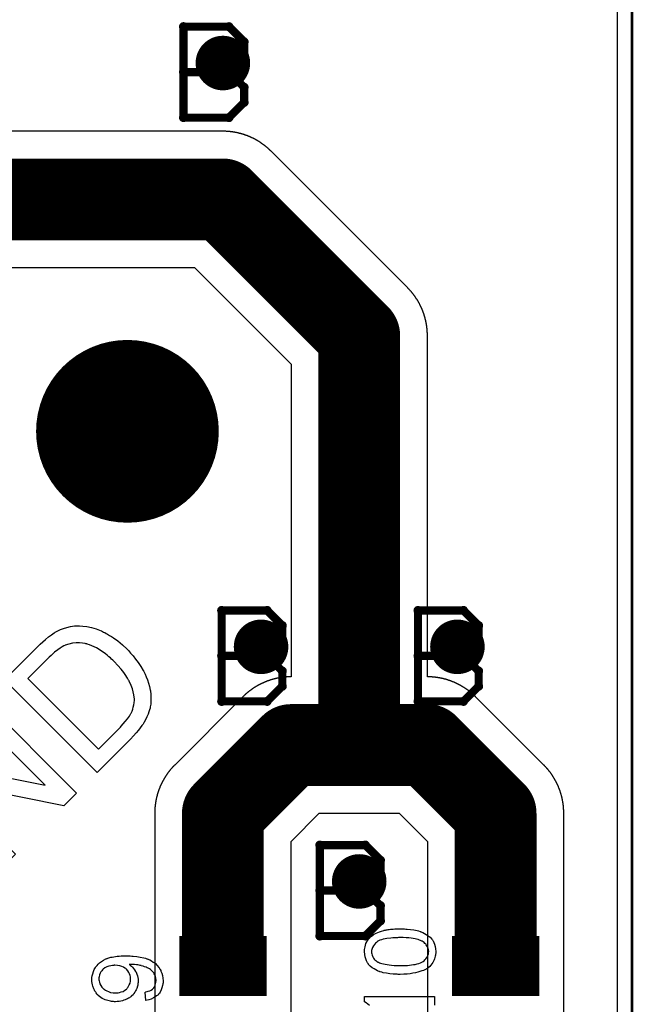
# Model space of a CAD drawing. Extents: x -1.5 to 9, y -3 to 5.
# Tile 216 of 256: x 0.975 to 1.2, y 3.105 to 3.466. Entities that reach past the tile are written whole.
import ezdxf

# ---------------------------------------------------------------- set-up
doc = ezdxf.new("R2010")
doc.units = 0
doc.layers.get('0').update_dxf_attribs({"linetype": 'CONTINUOUS'})
for name, color, linetype in [('qfn16-30-34-a_copper_signal_1', 1, 'CONTINUOUS'), ('qfn16-30-34-a_copper_signal_2', 1, 'CONTINUOUS'), ('qfn16-30-34-a_copper_signal_bot', 5, 'CONTINUOUS'), ('qfn16-30-34-a_copper_signal_top', 1, 'CONTINUOUS'), ('qfn16-30-34-a_drawing_1', 1, 'CONTINUOUS'), ('qfn16-30-34-a_drillmap_1', 1, 'CONTINUOUS'), ('qfn16-30-34-a_legend_top', 2, 'CONTINUOUS'), ('qfn16-30-34-a_profile', 1, 'CONTINUOUS'), ('qfn16-30-34-a_pth_drill', 1, 'CONTINUOUS'), ('qfn16-30-34-a_soldermask_bot', 1, 'CONTINUOUS'), ('qfn16-30-34-a_soldermask_top', 1, 'CONTINUOUS')]:
    doc.layers.add(name, color=color, linetype=linetype)

# ---------------------------------------------------------------- blocks, each defined once
blk = doc.blocks.new('D12')
at = {"const_width": 0.02}
blk.add_lwpolyline([(-0.015, 0), (0.015, 0)], dxfattribs=at)
blk = doc.blocks.new('D23')
at = {"const_width": 0.015}
blk.add_lwpolyline([(-0.0075, 0, 1), (0.0075, 0, 1)], format="xyb", close=True, dxfattribs=at)
blk = doc.blocks.new('D24')
at = {"const_width": 0.0325}
blk.add_lwpolyline([(-0.01625, 0, 1), (0.01625, 0, 1)], format="xyb", close=True, dxfattribs=at)
blk = doc.blocks.new('D29')
at = {"const_width": 0.01}
blk.add_lwpolyline([(-0.005, 0, 1), (0.005, 0, 1)], format="xyb", close=True, dxfattribs=at)
blk = doc.blocks.new('D38')
at = {"const_width": 0.0335}
blk.add_lwpolyline([(-0.01675, 0, 1), (0.01675, 0, 1)], format="xyb", close=True, dxfattribs=at)
blk = doc.blocks.new('D47')
at = {"const_width": 0.022}
blk.add_lwpolyline([(-0.016, 0), (0.016, 0)], dxfattribs=at)
blk = doc.blocks.new('D60')
at = {"const_width": 0.0225}
blk.add_lwpolyline([(-0.01125, 0, 1), (0.01125, 0, 1)], format="xyb", close=True, dxfattribs=at)
blk = doc.blocks.new('D64')
at = {"const_width": 0.005}
blk.add_lwpolyline([(-0.0025, 0, 1), (0.0025, 0, 1)], format="xyb", close=True, dxfattribs=at)
blk = doc.blocks.new('D69')
at = {"const_width": 0.001667}
blk.add_lwpolyline([(-0.000833, 0, 1), (0.000833, 0, 1)], format="xyb", close=True, dxfattribs=at)
blk = doc.blocks.new('D44')
at = {"const_width": 0.0025}
blk.add_lwpolyline([(-0.00125, 0, 1), (0.00125, 0, 1)], format="xyb", close=True, dxfattribs=at)

msp = doc.modelspace()

# ---------------------------------------------------------------- linework, layer by layer
at = {"layer": 'qfn16-30-34-a_copper_signal_1', "color": 1}
msp.add_lwpolyline([(1.194589, 2.946635), (1.1925, 2.9425), (1.189588, 2.9425), (1.1075, 2.9425), (1.1075, 2.8575), (1.189588, 2.8575), (1.1925, 2.8575), (1.194589, 2.853365), (1.194589, 0.615412), (1.105001, 0.615412), (1.101174, 0.613826), (1.099589, 0.61), (1.099589, 0.005412), (0.100412, 0.005412), (0.100412, 0.61), (0.098826, 0.613826), (0.094999, 0.615412), (0.005412, 0.615412), (0.005412, 3.794588), (1.194589, 3.794588), (1.194589, 2.946635)], dxfattribs=at)
at = {"layer": 'qfn16-30-34-a_copper_signal_2', "color": 1}
msp.add_lwpolyline([(1.194589, 2.946635), (1.1925, 2.9425), (1.189588, 2.9425), (1.1075, 2.9425), (1.1075, 2.8575), (1.189588, 2.8575), (1.1925, 2.8575), (1.194589, 2.853365), (1.194589, 0.615412), (1.105001, 0.615412), (1.101174, 0.613826), (1.099589, 0.61), (1.099589, 0.005412), (0.100412, 0.005412), (0.100412, 0.61), (0.098826, 0.613826), (0.094999, 0.615412), (0.005412, 0.615412), (0.005412, 3.794588), (1.194589, 3.794588), (1.194589, 2.946635)], dxfattribs=at)
at = {"layer": 'qfn16-30-34-a_copper_signal_bot', "color": 5}
msp.add_lwpolyline([(1.194589, 2.946635), (1.1925, 2.9425), (1.189588, 2.9425), (1.1075, 2.9425), (1.1075, 2.8575), (1.189588, 2.8575), (1.1925, 2.8575), (1.194589, 2.853365), (1.194589, 0.615412), (1.105001, 0.615412), (1.101174, 0.613826), (1.099589, 0.61), (1.099589, 0.005412), (0.100412, 0.005412), (0.100412, 0.61), (0.098826, 0.613826), (0.094999, 0.615412), (0.005412, 0.615412), (0.005412, 3.794588), (1.194589, 3.794588), (1.194589, 2.946635)], dxfattribs=at)
at = {"layer": 'qfn16-30-34-a_copper_signal_top', "color": 1}
for points in [[(1.194589, 3.794588), (1.194589, 2.948135)], [(1.175, 3.075035), (1.175, 3.124965), (1.175, 3.125), (1.175, 3.175), (1.175, 3.175141), (1.174998, 3.175283), (1.174996, 3.175424), (1.174994, 3.175565), (1.17499, 3.175706), (1.174986, 3.175847), (1.17498, 3.175989), (1.174975, 3.17613), (1.174968, 3.176271), (1.17496, 3.176412), (1.174952, 3.176553), (1.174943, 3.176694), (1.174933, 3.176835), (1.174922, 3.176976), (1.17491, 3.177116), (1.174898, 3.177257), (1.174885, 3.177398), (1.174871, 3.177538), (1.174856, 3.177679), (1.174841, 3.177819), (1.174824, 3.177959), (1.174807, 3.1781), (1.174789, 3.17824), (1.174771, 3.17838), (1.174751, 3.17852), (1.174731, 3.17866), (1.17471, 3.178799), (1.174688, 3.178939), (1.174665, 3.179078), (1.174642, 3.179218), (1.174618, 3.179357), (1.174593, 3.179496), (1.174567, 3.179635), (1.17454, 3.179773), (1.174513, 3.179912), (1.174485, 3.18005), (1.174456, 3.180189), (1.174426, 3.180327), (1.174396, 3.180465), (1.174364, 3.180602), (1.174332, 3.18074), (1.174299, 3.180877), (1.174266, 3.181015), (1.174231, 3.181152), (1.174196, 3.181288), (1.17416, 3.181425), (1.174124, 3.181561), (1.174086, 3.181698), (1.174048, 3.181834), (1.174009, 3.181969), (1.173969, 3.182105), (1.173929, 3.18224), (1.173887, 3.182375), (1.173845, 3.18251), (1.173803, 3.182645), (1.173759, 3.182779), (1.173715, 3.182913), (1.17367, 3.183047), (1.173624, 3.183181), (1.173577, 3.183314), (1.17353, 3.183447), (1.173482, 3.18358), (1.173433, 3.183713), (1.173383, 3.183845), (1.173333, 3.183977), (1.173282, 3.184108), (1.17323, 3.18424), (1.173177, 3.184371), (1.173124, 3.184502), (1.17307, 3.184632), (1.173015, 3.184762), (1.17296, 3.184892), (1.172903, 3.185022), (1.172846, 3.185151), (1.172789, 3.18528), (1.17273, 3.185409), (1.172671, 3.185537), (1.172611, 3.185665), (1.172551, 3.185793), (1.172489, 3.18592), (1.172427, 3.186047), (1.172364, 3.186173), (1.172301, 3.1863), (1.172237, 3.186425), (1.172172, 3.186551), (1.172106, 3.186676), (1.17204, 3.1868), (1.171973, 3.186925), (1.171905, 3.187049), (1.171837, 3.187172), (1.171767, 3.187296), (1.171698, 3.187418), (1.171627, 3.187541), (1.171556, 3.187663), (1.171484, 3.187784), (1.171411, 3.187906), (1.171338, 3.188026), (1.171264, 3.188147), (1.17119, 3.188267), (1.171114, 3.188386), (1.171038, 3.188505), (1.170962, 3.188624), (1.170884, 3.188742), (1.170806, 3.18886), (1.170728, 3.188977), (1.170649, 3.189094), (1.170569, 3.189211), (1.170488, 3.189327), (1.170407, 3.189442), (1.170325, 3.189557), (1.170242, 3.189672), (1.170159, 3.189786), (1.170075, 3.1899), (1.169991, 3.190013), (1.169905, 3.190126), (1.16982, 3.190238), (1.169733, 3.190349), (1.169646, 3.190461), (1.169558, 3.190572), (1.16947, 3.190682), (1.169381, 3.190792), (1.169292, 3.190901), (1.169201, 3.19101), (1.169111, 3.191118), (1.169019, 3.191226), (1.168927, 3.191333), (1.168835, 3.191439), (1.168742, 3.191546), (1.168648, 3.191651), (1.168553, 3.191756), (1.168458, 3.191861), (1.168363, 3.191965), (1.168267, 3.192068), (1.16817, 3.192171), (1.168073, 3.192274), (1.167975, 3.192376), (1.167876, 3.192477), (1.167777, 3.192578), (1.167678, 3.192678), (1.142678, 3.217678), (1.142578, 3.217777), (1.142477, 3.217876), (1.142376, 3.217975), (1.142274, 3.218073), (1.142171, 3.21817), (1.142068, 3.218267), (1.141965, 3.218363), (1.141861, 3.218459), (1.141756, 3.218553), (1.141651, 3.218648), (1.141545, 3.218742), (1.141439, 3.218835), (1.141333, 3.218927), (1.141226, 3.219019), (1.141118, 3.219111), (1.141009, 3.219202), (1.140901, 3.219292), (1.140792, 3.219381), (1.140682, 3.21947), (1.140572, 3.219558), (1.140461, 3.219646), (1.14035, 3.219733), (1.140238, 3.21982), (1.140126, 3.219905), (1.140013, 3.21999), (1.1399, 3.220075), (1.139786, 3.220159), (1.139672, 3.220242), (1.139557, 3.220325), (1.139442, 3.220407), (1.139327, 3.220488), (1.139211, 3.220568), (1.139094, 3.220648), (1.138977, 3.220728), (1.13886, 3.220806), (1.138742, 3.220884), (1.138624, 3.220962), (1.138505, 3.221038), (1.138386, 3.221114), (1.138267, 3.22119), (1.138147, 3.221264), (1.138026, 3.221338), (1.137906, 3.221412), (1.137784, 3.221484), (1.137663, 3.221556), (1.137541, 3.221627), (1.137418, 3.221698), (1.137296, 3.221767), (1.137172, 3.221837), (1.137049, 3.221905), (1.136925, 3.221973), (1.136801, 3.22204), (1.136676, 3.222106), (1.136551, 3.222172), (1.136425, 3.222237), (1.136299, 3.222301), (1.136173, 3.222364), (1.136047, 3.222427), (1.13592, 3.222489), (1.135793, 3.22255), (1.135665, 3.222611), (1.135537, 3.222671), (1.135409, 3.22273), (1.13528, 3.222789), (1.135151, 3.222846), (1.135022, 3.222903), (1.134892, 3.22296), (1.134763, 3.223015), (1.134632, 3.22307), (1.134502, 3.223124), (1.134371, 3.223177), (1.13424, 3.22323), (1.134109, 3.223282), (1.133977, 3.223333), (1.133845, 3.223383), (1.133713, 3.223433), (1.13358, 3.223482), (1.133447, 3.22353), (1.133314, 3.223577), (1.133181, 3.223624), (1.133047, 3.22367), (1.132913, 3.223715), (1.132779, 3.223759), (1.132645, 3.223803), (1.13251, 3.223845), (1.132375, 3.223887), (1.13224, 3.223929), (1.132105, 3.223969), (1.131969, 3.224009), (1.131834, 3.224048), (1.131698, 3.224086), (1.131562, 3.224124), (1.131425, 3.22416), (1.131288, 3.224196), (1.131152, 3.224231), (1.131015, 3.224266), (1.130877, 3.224299), (1.13074, 3.224332), (1.130602, 3.224364), (1.130465, 3.224396), (1.130327, 3.224426), (1.130189, 3.224456), (1.13005, 3.224485), (1.129912, 3.224513), (1.129773, 3.22454), (1.129635, 3.224567), (1.129496, 3.224593), (1.129357, 3.224618), (1.129217, 3.224642), (1.129078, 3.224665), (1.128939, 3.224688), (1.128799, 3.22471), (1.12866, 3.224731), (1.12852, 3.224751), (1.12838, 3.224771), (1.12824, 3.224789), (1.1281, 3.224807), (1.127959, 3.224824), (1.127819, 3.224841), (1.127679, 3.224856), (1.127538, 3.224871), (1.127398, 3.224885), (1.127257, 3.224898), (1.127116, 3.22491), (1.126976, 3.224922), (1.126835, 3.224933), (1.126694, 3.224943), (1.126553, 3.224952), (1.126412, 3.22496), (1.126271, 3.224968), (1.12613, 3.224975), (1.125989, 3.224981), (1.125847, 3.224986), (1.125706, 3.22499), (1.125565, 3.224994), (1.125424, 3.224997), (1.125283, 3.224999), (1.125141, 3.225), (1.125, 3.225), (1.125, 3.35), (1.125, 3.350141), (1.124998, 3.350282), (1.124996, 3.350424), (1.124994, 3.350565), (1.12499, 3.350706), (1.124986, 3.350847), (1.124981, 3.350983), (1.124975, 3.35113), (1.124968, 3.351271), (1.12496, 3.351412), (1.124952, 3.351553), (1.124943, 3.351694), (1.124933, 3.351835), (1.124922, 3.351976), (1.12491, 3.352116), (1.124898, 3.352257), (1.124885, 3.352398), (1.124871, 3.352538), (1.124856, 3.352679), (1.124841, 3.352819), (1.124824, 3.352959), (1.124807, 3.3531), (1.124789, 3.35324), (1.124771, 3.35338), (1.124751, 3.35352), (1.124731, 3.35366), (1.12471, 3.353799), (1.124688, 3.353939), (1.124665, 3.354078), (1.124642, 3.354218), (1.124618, 3.354357), (1.124593, 3.354496), (1.124567, 3.354635), (1.12454, 3.354773), (1.124513, 3.354912), (1.124485, 3.35505), (1.124456, 3.355189), (1.124426, 3.355327), (1.124396, 3.355465), (1.124364, 3.355602), (1.124332, 3.35574), (1.1243, 3.355877), (1.124266, 3.356015), (1.124231, 3.356152), (1.124196, 3.356288), (1.12416, 3.356425), (1.124124, 3.356561), (1.124086, 3.356698), (1.124048, 3.356834), (1.124009, 3.356969), (1.123969, 3.357105), (1.123929, 3.35724), (1.123887, 3.357375), (1.123845, 3.35751), (1.123803, 3.357645), (1.123759, 3.357779), (1.123715, 3.357913), (1.12367, 3.358047), (1.123624, 3.358181), (1.123577, 3.358314), (1.12353, 3.358447), (1.123482, 3.35858), (1.123433, 3.358713), (1.123383, 3.358845), (1.123333, 3.358977), (1.123282, 3.359108), (1.12323, 3.35924), (1.123177, 3.359371), (1.123124, 3.359502), (1.12307, 3.359632), (1.123015, 3.359762), (1.12296, 3.359892), (1.122903, 3.360022), (1.122846, 3.360151), (1.122789, 3.36028), (1.12273, 3.360409), (1.122671, 3.360537), (1.122611, 3.360665), (1.122551, 3.360793), (1.122489, 3.36092), (1.122427, 3.361047), (1.122364, 3.361173), (1.122301, 3.361299), (1.122237, 3.361425), (1.122172, 3.361551), (1.122106, 3.361676), (1.12204, 3.3618), (1.121973, 3.361925), (1.121905, 3.362049), (1.121837, 3.362172), (1.121767, 3.362296), (1.121698, 3.362418), (1.121627, 3.362541), (1.121556, 3.362663), (1.121484, 3.362784), (1.121411, 3.362906), (1.121338, 3.363026), (1.121264, 3.363147), (1.12119, 3.363267), (1.121114, 3.363386), (1.121038, 3.363505), (1.120962, 3.363624), (1.120884, 3.363742), (1.120806, 3.36386), (1.120728, 3.363977), (1.120649, 3.364094), (1.120569, 3.364211), (1.120488, 3.364327), (1.120407, 3.364442), (1.120325, 3.364557), (1.120242, 3.364672), (1.120159, 3.364786), (1.120075, 3.3649), (1.119991, 3.365013), (1.119905, 3.365126), (1.11982, 3.365238), (1.119733, 3.365349), (1.119646, 3.365461), (1.119558, 3.365572), (1.11947, 3.365682), (1.119381, 3.365792), (1.119292, 3.365901), (1.119202, 3.36601), (1.119111, 3.366118), (1.119019, 3.366226), (1.118927, 3.366333), (1.118835, 3.366439), (1.118742, 3.366546), (1.118648, 3.366651), (1.118553, 3.366756), (1.118458, 3.366861), (1.118363, 3.366965), (1.118267, 3.367068), (1.11817, 3.367171), (1.118073, 3.367274), (1.117975, 3.367376), (1.117876, 3.367477), (1.117777, 3.367577), (1.117678, 3.367678), (1.067678, 3.417678), (1.067578, 3.417777), (1.067477, 3.417876), (1.067376, 3.417975), (1.067274, 3.418073), (1.067171, 3.41817), (1.067068, 3.418267), (1.066965, 3.418363), (1.066861, 3.418459), (1.066756, 3.418553), (1.066651, 3.418648), (1.066545, 3.418742), (1.066439, 3.418835), (1.066333, 3.418927), (1.066226, 3.419019), (1.066118, 3.419111), (1.066009, 3.419202), (1.065901, 3.419292), (1.065792, 3.419381), (1.065682, 3.41947), (1.065572, 3.419558), (1.065461, 3.419646), (1.06535, 3.419733), (1.065238, 3.41982), (1.065126, 3.419905), (1.065013, 3.41999), (1.0649, 3.420075), (1.064786, 3.420159), (1.064672, 3.420242), (1.064557, 3.420325), (1.064442, 3.420407), (1.064327, 3.420488), (1.064211, 3.420568), (1.064094, 3.420648), (1.063977, 3.420728), (1.06386, 3.420806), (1.063742, 3.420884), (1.063624, 3.420962), (1.063505, 3.421038), (1.063386, 3.421114), (1.063267, 3.42119), (1.063147, 3.421264), (1.063026, 3.421338), (1.062906, 3.421412), (1.062784, 3.421484), (1.062663, 3.421556), (1.062541, 3.421627), (1.062418, 3.421698), (1.062296, 3.421767), (1.062172, 3.421837), (1.062049, 3.421905), (1.061925, 3.421973), (1.061801, 3.42204), (1.061676, 3.422106), (1.061551, 3.422172), (1.061425, 3.422237), (1.061299, 3.422301), (1.061173, 3.422364), (1.061047, 3.422427), (1.06092, 3.422489), (1.060793, 3.42255), (1.060665, 3.422611), (1.060537, 3.422671), (1.060409, 3.42273), (1.06028, 3.422789), (1.060151, 3.422846), (1.060022, 3.422903), (1.059892, 3.42296), (1.059763, 3.423015), (1.059632, 3.42307), (1.059502, 3.423124), (1.059371, 3.423177), (1.05924, 3.42323), (1.059109, 3.423282), (1.058977, 3.423333), (1.058845, 3.423383), (1.058713, 3.423433), (1.05858, 3.423482), (1.058447, 3.42353), (1.058314, 3.423577), (1.058181, 3.423624), (1.058047, 3.42367), (1.057913, 3.423715), (1.057779, 3.423759), (1.057645, 3.423803), (1.05751, 3.423845), (1.057375, 3.423887), (1.05724, 3.423929), (1.057105, 3.423969), (1.056969, 3.424009), (1.056834, 3.424048), (1.056698, 3.424086), (1.056562, 3.424124), (1.056425, 3.42416), (1.056288, 3.424196), (1.056152, 3.424231), (1.056015, 3.424266), (1.055877, 3.424299), (1.05574, 3.424332), (1.055602, 3.424364), (1.055465, 3.424396), (1.055327, 3.424426), (1.055189, 3.424456), (1.05505, 3.424485), (1.054912, 3.424513), (1.054773, 3.42454), (1.054635, 3.424567), (1.054496, 3.424593), (1.054357, 3.424618), (1.054217, 3.424642), (1.054078, 3.424665), (1.053939, 3.424688), (1.053799, 3.42471), (1.05366, 3.424731), (1.05352, 3.424751), (1.05338, 3.424771), (1.05324, 3.424789), (1.0531, 3.424807), (1.052959, 3.424824), (1.052819, 3.424841), (1.052679, 3.424856), (1.052538, 3.424871), (1.052398, 3.424885), (1.052257, 3.424898), (1.052116, 3.42491), (1.051976, 3.424922), (1.051835, 3.424933), (1.051694, 3.424943), (1.051553, 3.424952), (1.051412, 3.42496), (1.051271, 3.424968), (1.05113, 3.424975), (1.050989, 3.424981), (1.050847, 3.424986), (1.050706, 3.42499), (1.050565, 3.424994), (1.050424, 3.424997), (1.050283, 3.424999), (1.050141, 3.425), (1.05, 3.425), (0.825, 3.425)], [(0.645355, 3.375), (1.039645, 3.375), (1.075, 3.339645)], [(1.075, 3.339645), (1.075, 3.225), (1.074859, 3.225), (1.074717, 3.224999), (1.074576, 3.224997), (1.074435, 3.224994), (1.074294, 3.22499), (1.074153, 3.224986), (1.074011, 3.224981), (1.07387, 3.224975), (1.073729, 3.224968), (1.073588, 3.22496), (1.073447, 3.224952), (1.073306, 3.224943), (1.073165, 3.224933), (1.073024, 3.224922), (1.072884, 3.22491), (1.072743, 3.224898), (1.072602, 3.224885), (1.072462, 3.224871), (1.072321, 3.224856), (1.072181, 3.224841), (1.072041, 3.224824), (1.0719, 3.224807), (1.07176, 3.224789), (1.07162, 3.224771), (1.07148, 3.224751), (1.071341, 3.224731), (1.071201, 3.22471), (1.071061, 3.224688), (1.070922, 3.224665), (1.070783, 3.224642), (1.070643, 3.224618), (1.070504, 3.224593), (1.070365, 3.224567), (1.070227, 3.22454), (1.070088, 3.224513), (1.06995, 3.224485), (1.069811, 3.224456), (1.069673, 3.224426), (1.069535, 3.224396), (1.069398, 3.224364), (1.06926, 3.224332), (1.069123, 3.224299), (1.068985, 3.224266), (1.068848, 3.224231), (1.068712, 3.224196), (1.068575, 3.22416), (1.068438, 3.224124), (1.068302, 3.224086), (1.068166, 3.224048), (1.068031, 3.224009), (1.067895, 3.223969), (1.06776, 3.223929), (1.067625, 3.223887), (1.06749, 3.223845), (1.067355, 3.223803), (1.067221, 3.223759), (1.067087, 3.223715), (1.066953, 3.22367), (1.066819, 3.223624), (1.066686, 3.223577), (1.066553, 3.22353), (1.06642, 3.223482), (1.066287, 3.223433), (1.066155, 3.223383), (1.066023, 3.223333), (1.065891, 3.223282), (1.06576, 3.22323), (1.065629, 3.223177), (1.065498, 3.223124), (1.065368, 3.22307), (1.065237, 3.223015), (1.065108, 3.22296), (1.064978, 3.222903), (1.064849, 3.222846), (1.06472, 3.222789), (1.064591, 3.22273), (1.064463, 3.222671), (1.064335, 3.222611), (1.064207, 3.22255), (1.06408, 3.222489), (1.063953, 3.222427), (1.063827, 3.222364), (1.0637, 3.222301), (1.063575, 3.222237), (1.063449, 3.222172), (1.063324, 3.222106), (1.063199, 3.22204), (1.063075, 3.221973), (1.062951, 3.221905), (1.062828, 3.221837), (1.062704, 3.221767), (1.062582, 3.221698), (1.062459, 3.221627), (1.062337, 3.221556), (1.062216, 3.221484), (1.062094, 3.221412), (1.061974, 3.221338), (1.061853, 3.221264), (1.061733, 3.22119), (1.061614, 3.221114), (1.061495, 3.221038), (1.061376, 3.220962), (1.061258, 3.220884), (1.06114, 3.220806), (1.061023, 3.220728), (1.060906, 3.220648), (1.060789, 3.220568), (1.060673, 3.220488), (1.060558, 3.220407), (1.060443, 3.220325), (1.060328, 3.220242), (1.060214, 3.220159), (1.0601, 3.220075), (1.059987, 3.21999), (1.059874, 3.219905), (1.059762, 3.21982), (1.05965, 3.219733), (1.059539, 3.219646), (1.059428, 3.219558), (1.059318, 3.21947), (1.059208, 3.219381), (1.059099, 3.219292), (1.05899, 3.219202), (1.058882, 3.219111), (1.058774, 3.219019), (1.058667, 3.218927), (1.058561, 3.218835), (1.058454, 3.218742), (1.058349, 3.218648), (1.058244, 3.218553), (1.058139, 3.218459), (1.058035, 3.218363), (1.057932, 3.218267), (1.057829, 3.21817), (1.057726, 3.218073), (1.057624, 3.217975), (1.057523, 3.217876), (1.057422, 3.217777), (1.057322, 3.217678), (1.032322, 3.192678), (1.032223, 3.192577), (1.032124, 3.192477), (1.032025, 3.192376), (1.031927, 3.192274), (1.03183, 3.192171), (1.031733, 3.192068), (1.031637, 3.191965), (1.031542, 3.191861), (1.031447, 3.191756), (1.031352, 3.191651), (1.031258, 3.191546), (1.031165, 3.191439), (1.031073, 3.191333), (1.030981, 3.191226), (1.030889, 3.191118), (1.030798, 3.19101), (1.030708, 3.190901), (1.030619, 3.190792), (1.03053, 3.190682), (1.030442, 3.190572), (1.030354, 3.190461), (1.030267, 3.190349), (1.03018, 3.190238), (1.030095, 3.190126), (1.030009, 3.190013), (1.029925, 3.1899), (1.029841, 3.189786), (1.029758, 3.189672), (1.029675, 3.189557), (1.029593, 3.189442), (1.029512, 3.189327), (1.029431, 3.189211), (1.029351, 3.189094), (1.029272, 3.188977), (1.029194, 3.18886), (1.029116, 3.188742), (1.029038, 3.188624), (1.028962, 3.188505), (1.028886, 3.188386), (1.02881, 3.188267), (1.028736, 3.188147), (1.028662, 3.188026), (1.028589, 3.187906), (1.028516, 3.187784), (1.028444, 3.187663), (1.028373, 3.187541), (1.028302, 3.187418), (1.028233, 3.187296), (1.028163, 3.187172), (1.028095, 3.187049), (1.028027, 3.186925), (1.02796, 3.1868), (1.027894, 3.186676), (1.027828, 3.186551), (1.027763, 3.186425), (1.027699, 3.186299), (1.027636, 3.186173), (1.027573, 3.186047), (1.027511, 3.18592), (1.027449, 3.185793), (1.027389, 3.185665), (1.027329, 3.185537), (1.02727, 3.185409), (1.027211, 3.18528), (1.027154, 3.185151), (1.027097, 3.185022), (1.02704, 3.184892), (1.026985, 3.184762), (1.02693, 3.184632), (1.026876, 3.184502), (1.026823, 3.184371), (1.02677, 3.18424), (1.026718, 3.184108), (1.026667, 3.183977), (1.026617, 3.183845), (1.026567, 3.183713), (1.026518, 3.18358), (1.02647, 3.183447), (1.026423, 3.183314), (1.026376, 3.183181), (1.02633, 3.183047), (1.026285, 3.182913), (1.026241, 3.182779), (1.026197, 3.182645), (1.026155, 3.18251), (1.026113, 3.182375), (1.026071, 3.18224), (1.026031, 3.182105), (1.025991, 3.181969), (1.025952, 3.181834), (1.025914, 3.181698), (1.025876, 3.181561), (1.02584, 3.181425), (1.025804, 3.181288), (1.025769, 3.181152), (1.025734, 3.181015), (1.025701, 3.180877), (1.025668, 3.18074), (1.025636, 3.180602), (1.025604, 3.180465), (1.025574, 3.180327), (1.025544, 3.180189), (1.025515, 3.18005), (1.025487, 3.179912), (1.02546, 3.179773), (1.025433, 3.179635), (1.025407, 3.179496), (1.025382, 3.179357), (1.025358, 3.179218), (1.025335, 3.179078), (1.025312, 3.178939), (1.02529, 3.178799), (1.025269, 3.17866), (1.025249, 3.17852), (1.025229, 3.17838), (1.025211, 3.17824), (1.025193, 3.1781), (1.025176, 3.177959), (1.025159, 3.177819), (1.025144, 3.177679), (1.025129, 3.177538), (1.025115, 3.177398), (1.025102, 3.177257), (1.02509, 3.177116), (1.025078, 3.176976), (1.025067, 3.176835), (1.025057, 3.176694), (1.025048, 3.176553), (1.02504, 3.176412), (1.025032, 3.176271), (1.025025, 3.17613), (1.02502, 3.175989), (1.025014, 3.175847), (1.02501, 3.175706), (1.025006, 3.175565), (1.025004, 3.175424), (1.025002, 3.175283), (1.025, 3.175141), (1.025, 3.175), (1.025, 3.125), (1.025, 3.124965), (1.025, 3.075035)], [(1.075, 3.075035), (1.075, 3.124965), (1.075, 3.125), (1.075, 3.164645), (1.085355, 3.175), (1.114645, 3.175), (1.125, 3.164645), (1.125, 3.125), (1.125, 3.124965), (1.125, 3.075035)]]:
    msp.add_lwpolyline(points, dxfattribs=at)
at = {"layer": 'qfn16-30-34-a_copper_signal_top', "color": 1, "const_width": 0.03}
for points in [[(0.8, 3.4), (1.05, 3.4)], [(1.05, 3.4), (1.1, 3.35)], [(1.1, 3.2), (1.1, 3.35)], [(1.05, 3.175), (1.075, 3.2)], [(1.075, 3.2), (1.1, 3.2)], [(1.1, 3.2), (1.125, 3.2)], [(1.125, 3.2), (1.15, 3.175)], [(1.05, 3.125), (1.05, 3.175)], [(1.15, 3.125), (1.15, 3.175)]]:
    msp.add_lwpolyline(points, dxfattribs=at)
at = {"layer": 'qfn16-30-34-a_drawing_1', "color": 1, "const_width": 0.003}
for points in [[(1.035559, 3.463328), (1.035559, 3.430006)], [(1.05222, 3.463328), (1.035559, 3.463328)], [(1.057774, 3.457774), (1.05222, 3.463328)], [(1.057774, 3.452221), (1.057774, 3.457774)], [(1.05222, 3.446667), (1.057774, 3.452221)], [(1.05222, 3.446667), (1.035559, 3.446667)], [(1.035559, 3.446667), (1.05222, 3.446667)], [(1.057774, 3.441113), (1.05222, 3.446667)], [(1.057774, 3.435559), (1.057774, 3.441113)], [(1.05222, 3.430006), (1.057774, 3.435559)], [(1.035559, 3.430006), (1.05222, 3.430006)], [(1.022774, 3.328328), (1.011667, 3.328328)], [(1.011667, 3.328328), (1.017221, 3.328328)], [(1.017221, 3.328328), (1.017221, 3.300559)], [(1.006113, 3.295006), (1.000559, 3.300559)], [(1.017221, 3.300559), (1.011667, 3.295006)], [(1.011667, 3.295006), (1.006113, 3.295006)], [(1.04956, 3.249328), (1.04956, 3.216006)], [(1.066221, 3.249328), (1.04956, 3.249328)], [(1.071774, 3.243774), (1.066221, 3.249328)], [(1.121559, 3.249328), (1.121559, 3.216006)], [(1.13822, 3.249328), (1.121559, 3.249328)], [(1.143774, 3.243774), (1.13822, 3.249328)], [(1.071774, 3.238221), (1.071774, 3.243774)], [(1.143774, 3.238221), (1.143774, 3.243774)], [(1.066221, 3.232667), (1.071774, 3.238221)], [(1.13822, 3.232667), (1.143774, 3.238221)], [(1.066221, 3.232667), (1.04956, 3.232667)], [(1.04956, 3.232667), (1.066221, 3.232667)], [(1.071774, 3.227113), (1.066221, 3.232667)], [(1.13822, 3.232667), (1.121559, 3.232667)], [(1.121559, 3.232667), (1.13822, 3.232667)], [(1.143774, 3.227113), (1.13822, 3.232667)], [(1.071774, 3.221559), (1.071774, 3.227113)], [(1.143774, 3.221559), (1.143774, 3.227113)], [(1.066221, 3.216006), (1.071774, 3.221559)], [(1.13822, 3.216006), (1.143774, 3.221559)], [(1.04956, 3.216006), (1.066221, 3.216006)], [(1.121559, 3.216006), (1.13822, 3.216006)], [(1.085559, 3.163328), (1.085559, 3.130006)], [(1.102221, 3.163328), (1.085559, 3.163328)], [(1.107774, 3.157774), (1.102221, 3.163328)], [(1.107774, 3.152221), (1.107774, 3.157774)], [(1.102221, 3.146667), (1.107774, 3.152221)], [(1.102221, 3.146667), (1.085559, 3.146667)], [(1.085559, 3.146667), (1.102221, 3.146667)], [(1.107774, 3.141113), (1.102221, 3.146667)], [(1.107774, 3.135559), (1.107774, 3.141113)], [(1.102221, 3.130006), (1.107774, 3.135559)], [(1.085559, 3.130006), (1.102221, 3.130006)]]:
    msp.add_lwpolyline(points, dxfattribs=at)
at = {"layer": 'qfn16-30-34-a_drillmap_1', "color": 1, "const_width": 0.005}
for points in [[(1.05, 3.445), (1.05, 3.455)], [(1.045, 3.45), (1.055, 3.45)], [(1.015, 3.2925), (1.015, 3.3375)], [(0.9925, 3.315), (1.0375, 3.315)], [(1.064, 3.231), (1.064, 3.241)], [(1.136, 3.231), (1.136, 3.241)], [(1.059, 3.236), (1.069, 3.236)], [(1.131, 3.236), (1.141, 3.236)], [(1.1, 3.145), (1.1, 3.155)], [(1.095, 3.15), (1.105, 3.15)]]:
    msp.add_lwpolyline(points, dxfattribs=at)
at = {"layer": 'qfn16-30-34-a_legend_top', "color": 2}
for points in [[(0.998659, 3.243588), (1.000131, 3.243392), (1.001799, 3.243097), (1.003566, 3.242606), (1.005381, 3.24187), (1.005431, 3.241821), (1.005578, 3.241772), (1.005872, 3.241674), (1.006216, 3.241429), (1.006707, 3.241232), (1.007197, 3.240938), (1.007737, 3.240594), (1.008424, 3.240202), (1.009111, 3.239809), (1.009847, 3.239269), (1.011467, 3.238141), (1.013135, 3.236767), (1.014853, 3.235147), (1.014902, 3.235098), (1.015, 3.235), (1.015245, 3.234755), (1.015491, 3.234509), (1.015785, 3.234117), (1.016178, 3.233724), (1.017061, 3.232743), (1.017993, 3.231516), (1.018975, 3.23024), (1.019907, 3.228817), (1.02079, 3.227345), (1.02084, 3.227296), (1.020889, 3.227148), (1.020987, 3.226952), (1.021134, 3.226707), (1.021477, 3.22597), (1.02187, 3.224989), (1.022361, 3.22391), (1.022753, 3.222732), (1.023097, 3.221407), (1.023391, 3.220131), (1.02344, 3.219984), (1.02349, 3.219542), (1.023539, 3.218904), (1.023588, 3.21807), (1.023637, 3.217137), (1.023588, 3.216107), (1.023588, 3.215027), (1.023391, 3.213948), (1.023342, 3.2138), (1.023293, 3.213457), (1.023146, 3.212917), (1.022901, 3.212181), (1.022606, 3.211298), (1.022164, 3.210365), (1.021674, 3.209286), (1.021036, 3.208157), (1.020938, 3.208059), (1.02084, 3.207863), (1.020741, 3.207666), (1.0203, 3.207126), (1.019711, 3.206341), (1.019024, 3.205458), (1.01819, 3.204427), (1.017208, 3.203348), (1.016129, 3.20217), (1.003909, 3.189951), (0.969951, 3.22391), (0.983004, 3.236963), (0.983937, 3.237797), (0.984967, 3.23873), (0.986047, 3.239613), (0.987175, 3.240447), (0.988157, 3.241134), (0.988206, 3.241183), (0.988353, 3.241232), (0.9885, 3.24138), (0.988795, 3.241478), (0.989482, 3.24187), (0.990414, 3.242312), (0.991543, 3.242754), (0.992819, 3.243146), (0.994144, 3.24349), (0.995567, 3.243637), (0.996058, 3.243637), (0.996401, 3.243686), (0.997383, 3.243686), (0.998659, 3.243588)], [(0.997481, 3.237405), (0.996205, 3.237405), (0.994831, 3.237307), (0.993457, 3.237012), (0.992132, 3.23657), (0.991985, 3.236521), (0.99169, 3.236325), (0.991101, 3.236031), (0.990316, 3.23554), (0.989433, 3.234853), (0.988304, 3.234019), (0.987666, 3.233479), (0.987028, 3.232841), (0.986341, 3.232252), (0.978489, 3.2244), (1.0044, 3.19849), (1.012448, 3.206538), (1.012742, 3.20693), (1.013429, 3.207715), (1.014215, 3.208599), (1.015, 3.20958), (1.015736, 3.210611), (1.016276, 3.211543), (1.016325, 3.21169), (1.016521, 3.211985), (1.016717, 3.212475), (1.016963, 3.213113), (1.017159, 3.213898), (1.017355, 3.214684), (1.017503, 3.215518), (1.017601, 3.216401), (1.017552, 3.216548), (1.017552, 3.216941), (1.017503, 3.217579), (1.017355, 3.218413), (1.01711, 3.219444), (1.016816, 3.220622), (1.016374, 3.221848), (1.015785, 3.223124), (1.015736, 3.223173), (1.015687, 3.223321), (1.015589, 3.223517), (1.015442, 3.223762), (1.015245, 3.224057), (1.015, 3.224498), (1.014755, 3.22494), (1.01446, 3.225431), (1.013626, 3.226559), (1.012644, 3.227835), (1.011467, 3.229209), (1.010142, 3.230633), (1.010092, 3.230682), (1.009896, 3.230878), (1.009651, 3.231123), (1.009209, 3.231467), (1.008768, 3.231908), (1.008228, 3.23235), (1.00759, 3.23289), (1.006952, 3.23343), (1.005381, 3.234509), (1.003713, 3.235589), (1.001995, 3.236423), (1.001063, 3.236767), (1.000229, 3.237012), (1.00018, 3.237061), (0.999984, 3.237061), (0.999738, 3.23711), (0.999444, 3.237208), (0.99856, 3.237307), (0.997481, 3.237405)], [(0.996352, 3.182394), (0.99169, 3.177732), (0.947279, 3.186614), (0.973926, 3.159967), (0.969607, 3.155649), (0.935649, 3.189607), (0.940261, 3.19422), (0.984771, 3.185338), (0.958075, 3.212034), (0.962393, 3.216352), (0.996352, 3.182394)], [(1.116165, 3.132597), (1.116609, 3.132597), (1.11709, 3.13256), (1.117608, 3.132523), (1.118792, 3.132412), (1.120013, 3.132227), (1.121197, 3.132005), (1.121752, 3.131857), (1.122307, 3.131672), (1.122344, 3.131672), (1.122418, 3.131635), (1.122566, 3.131561), (1.122751, 3.131487), (1.12301, 3.131413), (1.123269, 3.131265), (1.123898, 3.130969), (1.124564, 3.130599), (1.125304, 3.130118), (1.12597, 3.129563), (1.126599, 3.128897), (1.126599, 3.12886), (1.126673, 3.128823), (1.126747, 3.128712), (1.126821, 3.128564), (1.126932, 3.128379), (1.12708, 3.128194), (1.127339, 3.127639), (1.127598, 3.126973), (1.127857, 3.126196), (1.128005, 3.125271), (1.128079, 3.124272), (1.128079, 3.123902), (1.128042, 3.123643), (1.128005, 3.123347), (1.127931, 3.122977), (1.127857, 3.12257), (1.127746, 3.122126), (1.127598, 3.121682), (1.12745, 3.121201), (1.127228, 3.12072), (1.126969, 3.120239), (1.126673, 3.119758), (1.126303, 3.119277), (1.125896, 3.118833), (1.125452, 3.118426), (1.125415, 3.118389), (1.125304, 3.118315), (1.125119, 3.118204), (1.124823, 3.118019), (1.12449, 3.117834), (1.124046, 3.117649), (1.123528, 3.11739), (1.122936, 3.117168), (1.12227, 3.116946), (1.121493, 3.116724), (1.120642, 3.116502), (1.11968, 3.116317), (1.118644, 3.116132), (1.117534, 3.116021), (1.116313, 3.115947), (1.115018, 3.11591), (1.114981, 3.11591), (1.114833, 3.11591), (1.114574, 3.11591), (1.114278, 3.11591), (1.113871, 3.115947), (1.113427, 3.115947), (1.112946, 3.115984), (1.112391, 3.116021), (1.111244, 3.116132), (1.110023, 3.116317), (1.108802, 3.116539), (1.108247, 3.116687), (1.107692, 3.116835), (1.107655, 3.116835), (1.107581, 3.116872), (1.107433, 3.116946), (1.107248, 3.11702), (1.106989, 3.117094), (1.10673, 3.117242), (1.106101, 3.117538), (1.105435, 3.117908), (1.104732, 3.118389), (1.104029, 3.118944), (1.103437, 3.11961), (1.103437, 3.119647), (1.103363, 3.119684), (1.103289, 3.119795), (1.103215, 3.119943), (1.103067, 3.120128), (1.102956, 3.12035), (1.10266, 3.120905), (1.102401, 3.121571), (1.102142, 3.122348), (1.101994, 3.123273), (1.10192, 3.124272), (1.10192, 3.124605), (1.101957, 3.125012), (1.102031, 3.125493), (1.102142, 3.126048), (1.10229, 3.12664), (1.102475, 3.127269), (1.102771, 3.127861), (1.102771, 3.127898), (1.102808, 3.127935), (1.102919, 3.12812), (1.103104, 3.128416), (1.103363, 3.128786), (1.103733, 3.129193), (1.10414, 3.129637), (1.104621, 3.130044), (1.105176, 3.130451), (1.10525, 3.130488), (1.105435, 3.130636), (1.105768, 3.130784), (1.106249, 3.131043), (1.106804, 3.131265), (1.107433, 3.131561), (1.108173, 3.13182), (1.108987, 3.132042), (1.109024, 3.132042), (1.109098, 3.132079), (1.109209, 3.132116), (1.109394, 3.132153), (1.109616, 3.13219), (1.109875, 3.132227), (1.110208, 3.132301), (1.110578, 3.132338), (1.110985, 3.132412), (1.111429, 3.132449), (1.111947, 3.132486), (1.112465, 3.13256), (1.113057, 3.132597), (1.113649, 3.132597), (1.114315, 3.132634), (1.115018, 3.132634), (1.115055, 3.132634), (1.115203, 3.132634), (1.115462, 3.132634), (1.115758, 3.132634), (1.116165, 3.132597)], [(1.116165, 3.129415), (1.115018, 3.129415), (1.114981, 3.129415), (1.114944, 3.129415), (1.114759, 3.129415), (1.114426, 3.129415), (1.113982, 3.129378), (1.113501, 3.129378), (1.112909, 3.129341), (1.11228, 3.129304), (1.111577, 3.12923), (1.110171, 3.129045), (1.109468, 3.128934), (1.108802, 3.128786), (1.108173, 3.128638), (1.107581, 3.128416), (1.107063, 3.128194), (1.106619, 3.127935), (1.106582, 3.127935), (1.106545, 3.127861), (1.106434, 3.127787), (1.106286, 3.127676), (1.105953, 3.127343), (1.105546, 3.126936), (1.105176, 3.126381), (1.104843, 3.125752), (1.104695, 3.125419), (1.104584, 3.125049), (1.104547, 3.124642), (1.10451, 3.124235), (1.10451, 3.124013), (1.104547, 3.123865), (1.104621, 3.123458), (1.104732, 3.122977), (1.104954, 3.122422), (1.105287, 3.12183), (1.105509, 3.121534), (1.105731, 3.121238), (1.106027, 3.120979), (1.10636, 3.12072), (1.106397, 3.12072), (1.106471, 3.120646), (1.106619, 3.120572), (1.106804, 3.120461), (1.1071, 3.12035), (1.107433, 3.120202), (1.10784, 3.120091), (1.108321, 3.119943), (1.108876, 3.119795), (1.109505, 3.119647), (1.110208, 3.119499), (1.110985, 3.119388), (1.111873, 3.119277), (1.112835, 3.119203), (1.113871, 3.119166), (1.115018, 3.119129), (1.115092, 3.119129), (1.115277, 3.119129), (1.11561, 3.119129), (1.116054, 3.119166), (1.116535, 3.119166), (1.117127, 3.119203), (1.117756, 3.11924), (1.118422, 3.119314), (1.119865, 3.119499), (1.120568, 3.11961), (1.121234, 3.119758), (1.121863, 3.119906), (1.122455, 3.120128), (1.122973, 3.12035), (1.123417, 3.120609), (1.123454, 3.120609), (1.123491, 3.120683), (1.12375, 3.120868), (1.124083, 3.121201), (1.124453, 3.121608), (1.124823, 3.122163), (1.125156, 3.122792), (1.125415, 3.123495), (1.125452, 3.123865), (1.125489, 3.124272), (1.125489, 3.124494), (1.125452, 3.124642), (1.125378, 3.125012), (1.12523, 3.12553), (1.124971, 3.126085), (1.124601, 3.126714), (1.124379, 3.12701), (1.124083, 3.127306), (1.123787, 3.127602), (1.123417, 3.127898), (1.12338, 3.127898), (1.123306, 3.127972), (1.123195, 3.128046), (1.12301, 3.12812), (1.122751, 3.128268), (1.122418, 3.128379), (1.122048, 3.128527), (1.121604, 3.128675), (1.121049, 3.128786), (1.120457, 3.128934), (1.119754, 3.129082), (1.119014, 3.129193), (1.118126, 3.129267), (1.117201, 3.129341), (1.116165, 3.129415)], [(1.015536, 3.1227), (1.016017, 3.1227), (1.016572, 3.122662), (1.017127, 3.122588), (1.018385, 3.122477), (1.019717, 3.122293), (1.020975, 3.122034), (1.021604, 3.121849), (1.022159, 3.121664), (1.022196, 3.121664), (1.02227, 3.121626), (1.022418, 3.121552), (1.02264, 3.121479), (1.022862, 3.121367), (1.023158, 3.12122), (1.023787, 3.120849), (1.02449, 3.120405), (1.02523, 3.119887), (1.025933, 3.119222), (1.026562, 3.118481), (1.026562, 3.118445), (1.026636, 3.11837), (1.02671, 3.11826), (1.026784, 3.118111), (1.026895, 3.11789), (1.027043, 3.117668), (1.027191, 3.117372), (1.027302, 3.117075), (1.027598, 3.116372), (1.027857, 3.115521), (1.028005, 3.114597), (1.028079, 3.113561), (1.028079, 3.113265), (1.028042, 3.113079), (1.028042, 3.11282), (1.028005, 3.112524), (1.027857, 3.111822), (1.027672, 3.111044), (1.027376, 3.110231), (1.026969, 3.109416), (1.02671, 3.10901), (1.026414, 3.10864), (1.026377, 3.108602), (1.02634, 3.108566), (1.026229, 3.108454), (1.026118, 3.108343), (1.025933, 3.108195), (1.025711, 3.10801), (1.025193, 3.10764), (1.024527, 3.107271), (1.023713, 3.106901), (1.022788, 3.106604), (1.021715, 3.106383), (1.021456, 3.109416), (1.021493, 3.109416), (1.021567, 3.109454), (1.021641, 3.109454), (1.021789, 3.10949), (1.022196, 3.109602), (1.02264, 3.109749), (1.023158, 3.109934), (1.023676, 3.110193), (1.024157, 3.11049), (1.024564, 3.11086), (1.024601, 3.110896), (1.024712, 3.111044), (1.02486, 3.111303), (1.025008, 3.111599), (1.025193, 3.112006), (1.025341, 3.112488), (1.025452, 3.113043), (1.025489, 3.113635), (1.025489, 3.113894), (1.025452, 3.114153), (1.025415, 3.114485), (1.025341, 3.114892), (1.02523, 3.1153), (1.025082, 3.115744), (1.02486, 3.116151), (1.024823, 3.116188), (1.024749, 3.116336), (1.024601, 3.116557), (1.024379, 3.11678), (1.02412, 3.117075), (1.023824, 3.117372), (1.023491, 3.117668), (1.023084, 3.117963), (1.023047, 3.118001), (1.022862, 3.118075), (1.022603, 3.118222), (1.02227, 3.11837), (1.021826, 3.118555), (1.021308, 3.11874), (1.020716, 3.118925), (1.02005, 3.11911), (1.020013, 3.11911), (1.019976, 3.119148), (1.019865, 3.119148), (1.019717, 3.119184), (1.019347, 3.119258), (1.018866, 3.119369), (1.018274, 3.119443), (1.017645, 3.119517), (1.016942, 3.119555), (1.016202, 3.119591), (1.016165, 3.119591), (1.016054, 3.119591), (1.015869, 3.119591), (1.015573, 3.119591), (1.015647, 3.119555), (1.015832, 3.119407), (1.016091, 3.119184), (1.016461, 3.118925), (1.016831, 3.118555), (1.017238, 3.118111), (1.017645, 3.117593), (1.018015, 3.117001), (1.018052, 3.116927), (1.018163, 3.116706), (1.018311, 3.116372), (1.018459, 3.115965), (1.018644, 3.11541), (1.018792, 3.114818), (1.018903, 3.114153), (1.01894, 3.11345), (1.01894, 3.113153), (1.018903, 3.112932), (1.018866, 3.112635), (1.018829, 3.11234), (1.018755, 3.11197), (1.018644, 3.111599), (1.018385, 3.110749), (1.0182, 3.110305), (1.017978, 3.10986), (1.017719, 3.10938), (1.017386, 3.108936), (1.017053, 3.108492), (1.016646, 3.108084), (1.016609, 3.108048), (1.016535, 3.107974), (1.016424, 3.107899), (1.016239, 3.107751), (1.01598, 3.107566), (1.015721, 3.107381), (1.015388, 3.107197), (1.015018, 3.107012), (1.014611, 3.106789), (1.014167, 3.106604), (1.013649, 3.106419), (1.013131, 3.106235), (1.012539, 3.106086), (1.01191, 3.106012), (1.011281, 3.105939), (1.010578, 3.105901), (1.010541, 3.105901), (1.010393, 3.105901), (1.010208, 3.105901), (1.009949, 3.105939), (1.009616, 3.105976), (1.009209, 3.106012), (1.008802, 3.106086), (1.008321, 3.106198), (1.007359, 3.106456), (1.006841, 3.106642), (1.006286, 3.106863), (1.005768, 3.107122), (1.005287, 3.107456), (1.004769, 3.107789), (1.004325, 3.108195), (1.004288, 3.108233), (1.004214, 3.108307), (1.004103, 3.108418), (1.003955, 3.108602), (1.00377, 3.108825), (1.003548, 3.10912), (1.003363, 3.109416), (1.003104, 3.109787), (1.002882, 3.110157), (1.002697, 3.110601), (1.00229, 3.111599), (1.002142, 3.112117), (1.002031, 3.112709), (1.001957, 3.113302), (1.00192, 3.11393), (1.00192, 3.114189), (1.001957, 3.114374), (1.001957, 3.114559), (1.001994, 3.114818), (1.002105, 3.115448), (1.002253, 3.116151), (1.002512, 3.116927), (1.002845, 3.117704), (1.003289, 3.118481), (1.003289, 3.118519), (1.003363, 3.118555), (1.003437, 3.118666), (1.003548, 3.118814), (1.003844, 3.119184), (1.004251, 3.119666), (1.004806, 3.120146), (1.005472, 3.120702), (1.006249, 3.121182), (1.007137, 3.121626), (1.007174, 3.121626), (1.007248, 3.121664), (1.007396, 3.121738), (1.007581, 3.121811), (1.00784, 3.121885), (1.008173, 3.121997), (1.008543, 3.12207), (1.00895, 3.122182), (1.009431, 3.122293), (1.009986, 3.122403), (1.010578, 3.122477), (1.011207, 3.122552), (1.01191, 3.122626), (1.01265, 3.1227), (1.013464, 3.122736), (1.014315, 3.122736), (1.014352, 3.122736), (1.014537, 3.122736), (1.014796, 3.122736), (1.015129, 3.122736), (1.015536, 3.1227)], [(1.01043, 3.119258), (1.010393, 3.119258), (1.010319, 3.119258), (1.010171, 3.119258), (1.009986, 3.119222), (1.009727, 3.119222), (1.009468, 3.119184), (1.008876, 3.119073), (1.008173, 3.118925), (1.007433, 3.118666), (1.00673, 3.118296), (1.006101, 3.117816), (1.006064, 3.117816), (1.006027, 3.117742), (1.005842, 3.117557), (1.005583, 3.11726), (1.005287, 3.116854), (1.005028, 3.116336), (1.004769, 3.115744), (1.004584, 3.115077), (1.00451, 3.114707), (1.00451, 3.114115), (1.004547, 3.113968), (1.004584, 3.113561), (1.004732, 3.113079), (1.004917, 3.112488), (1.00525, 3.111858), (1.005657, 3.111229), (1.005953, 3.110934), (1.006249, 3.110637), (1.006286, 3.110637), (1.006323, 3.110564), (1.006434, 3.11049), (1.006545, 3.110416), (1.006915, 3.110157), (1.007433, 3.109898), (1.008062, 3.109602), (1.008839, 3.109343), (1.009727, 3.109195), (1.010689, 3.10912), (1.010726, 3.10912), (1.0108, 3.10912), (1.010911, 3.10912), (1.011096, 3.109157), (1.011318, 3.109157), (1.01154, 3.109195), (1.012095, 3.109305), (1.012724, 3.10949), (1.01339, 3.109713), (1.014056, 3.110082), (1.014648, 3.110564), (1.014722, 3.110637), (1.01487, 3.110823), (1.015129, 3.111155), (1.015388, 3.111562), (1.015684, 3.112117), (1.015943, 3.112747), (1.016091, 3.11345), (1.016165, 3.114227), (1.016165, 3.114448), (1.016128, 3.114597), (1.016091, 3.115003), (1.01598, 3.115485), (1.015795, 3.116077), (1.015536, 3.116669), (1.015166, 3.11726), (1.014648, 3.117816), (1.014574, 3.11789), (1.014352, 3.118037), (1.014019, 3.11826), (1.013538, 3.118555), (1.012946, 3.118814), (1.012243, 3.119037), (1.011392, 3.119184), (1.01043, 3.119258)], [(1.103733, 3.104551), (1.103141, 3.105032), (1.102549, 3.105439), (1.10192, 3.105809), (1.10192, 3.107844), (1.127635, 3.107844), (1.127635, 3.104699)]]:
    msp.add_lwpolyline(points, dxfattribs=at)
at = {"layer": 'qfn16-30-34-a_profile', "color": 1, "const_width": 0.001}
msp.add_lwpolyline([(1.2, 0.61), (1.2, 3.8)], dxfattribs=at)

# ---------------------------------------------------------------- block references
at = {"layer": 'qfn16-30-34-a_copper_signal_1'}
for name, p in [('D29', (1.05, 3.45)), ('D24', (1.015, 3.315)), ('D29', (1.064, 3.236)), ('D29', (1.136, 3.236)), ('D29', (1.1, 3.15))]:
    msp.add_blockref(name, p, dxfattribs=at)
at = {"layer": 'qfn16-30-34-a_copper_signal_2'}
for name, p in [('D29', (1.05, 3.45)), ('D24', (1.015, 3.315)), ('D29', (1.064, 3.236)), ('D29', (1.136, 3.236)), ('D29', (1.1, 3.15))]:
    msp.add_blockref(name, p, dxfattribs=at)
at = {"layer": 'qfn16-30-34-a_copper_signal_bot'}
for name, p in [('D29', (1.05, 3.45)), ('D24', (1.015, 3.315)), ('D29', (1.064, 3.236)), ('D29', (1.136, 3.236)), ('D29', (1.1, 3.15))]:
    msp.add_blockref(name, p, dxfattribs=at)
at = {"layer": 'qfn16-30-34-a_copper_signal_top'}
for name, p in [('D29', (1.05, 3.45)), ('D23', (1.05, 3.4)), ('D23', (1.05, 3.4)), ('D23', (1.1, 3.35)), ('D23', (1.1, 3.35)), ('D24', (1.015, 3.315)), ('D29', (1.064, 3.236)), ('D29', (1.136, 3.236)), ('D23', (1.075, 3.2)), ('D23', (1.075, 3.2)), ('D23', (1.1, 3.2)), ('D23', (1.1, 3.2)), ('D23', (1.125, 3.2)), ('D23', (1.125, 3.2)), ('D23', (1.05, 3.175)), ('D23', (1.05, 3.175)), ('D23', (1.15, 3.175)), ('D23', (1.15, 3.175)), ('D29', (1.1, 3.15)), ('D23', (1.05, 3.125)), ('D23', (1.15, 3.125)), ('D12', (1.05, 3.119)), ('D12', (1.15, 3.119))]:
    msp.add_blockref(name, p, dxfattribs=at)
at = {"layer": 'qfn16-30-34-a_drawing_1'}
for p in [(1.035559, 3.463328), (1.035559, 3.463328), (1.05222, 3.463328), (1.057774, 3.457774), (1.057774, 3.452221), (1.035559, 3.446667), (1.05222, 3.446667), (1.05222, 3.446667), (1.057774, 3.441113), (1.057774, 3.435559), (1.035559, 3.430006), (1.05222, 3.430006), (1.011667, 3.328328), (1.017221, 3.328328), (1.022774, 3.328328), (1.000559, 3.300559), (1.017221, 3.300559), (1.006113, 3.295006), (1.011667, 3.295006), (1.04956, 3.249328), (1.04956, 3.249328), (1.066221, 3.249328), (1.121559, 3.249328), (1.121559, 3.249328), (1.13822, 3.249328), (1.071774, 3.243774), (1.143774, 3.243774), (1.071774, 3.238221), (1.143774, 3.238221), (1.04956, 3.232667), (1.066221, 3.232667), (1.066221, 3.232667), (1.121559, 3.232667), (1.13822, 3.232667), (1.13822, 3.232667), (1.071774, 3.227113), (1.143774, 3.227113), (1.071774, 3.221559), (1.143774, 3.221559), (1.04956, 3.216006), (1.066221, 3.216006), (1.121559, 3.216006), (1.13822, 3.216006), (1.085559, 3.163328), (1.085559, 3.163328), (1.102221, 3.163328), (1.107774, 3.157774), (1.107774, 3.152221), (1.085559, 3.146667), (1.102221, 3.146667), (1.102221, 3.146667), (1.107774, 3.141113), (1.107774, 3.135559), (1.085559, 3.130006), (1.102221, 3.130006)]:
    msp.add_blockref('D69', p, dxfattribs=at)
at = {"layer": 'qfn16-30-34-a_drillmap_1'}
for p in [(1.05, 3.455), (1.045, 3.45), (1.055, 3.45), (1.05, 3.445), (1.015, 3.3375), (0.9925, 3.315), (1.0375, 3.315), (1.015, 3.2925), (1.064, 3.241), (1.136, 3.241), (1.059, 3.236), (1.069, 3.236), (1.131, 3.236), (1.141, 3.236), (1.064, 3.231), (1.136, 3.231), (1.1, 3.155), (1.095, 3.15), (1.105, 3.15), (1.1, 3.145)]:
    msp.add_blockref('D44', p, dxfattribs=at)
at = {"layer": 'qfn16-30-34-a_pth_drill'}
for name, p in [('D64', (1.05, 3.45)), ('D60', (1.015, 3.315)), ('D64', (1.064, 3.236)), ('D64', (1.136, 3.236)), ('D64', (1.1, 3.15))]:
    msp.add_blockref(name, p, dxfattribs=at)
at = {"layer": 'qfn16-30-34-a_soldermask_bot'}
msp.add_blockref('D38', (1.015, 3.315), dxfattribs=at)
at = {"layer": 'qfn16-30-34-a_soldermask_top'}
for name, p in [('D38', (1.015, 3.315)), ('D47', (1.05, 3.119)), ('D47', (1.15, 3.119))]:
    msp.add_blockref(name, p, dxfattribs=at)

doc.saveas('drawing.dxf')
